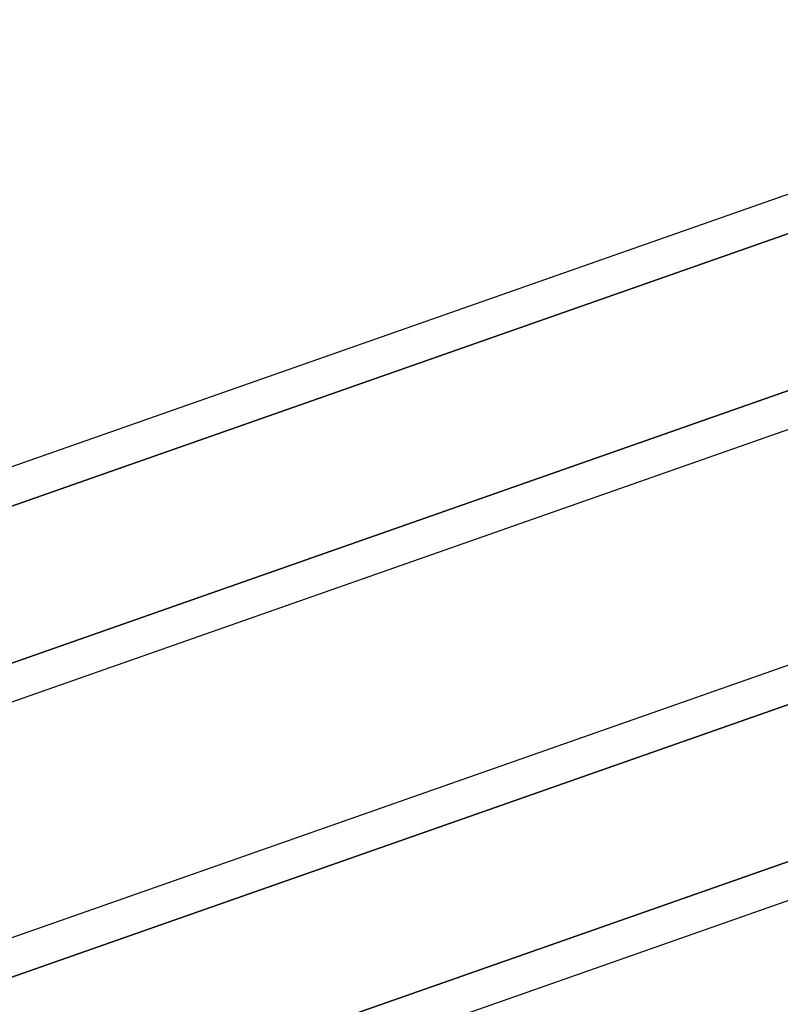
# Model space of a CAD drawing. Header units: millimetres. Extents: x -130 to 54, y -185 to 185.
# Tile 36 of 78: x -36.22 to -29.7, y -39.97 to -31.52. Entities that reach past the tile are written whole.
import ezdxf

# ---------------------------------------------------------------- set-up
doc = ezdxf.new("R2010")
doc.units = ezdxf.units.MM
doc.layers.add('MAIN-1', color=7, linetype='Continuous')
doc.layers.add('MAIN-2', color=7, linetype='Continuous')

msp = doc.modelspace()

# ---------------------------------------------------------------- linework, layer by layer
at = {"layer": 'MAIN-1'}
for p, q in [((-25.3569, -31.5235), (-36.8125, -35.542)), ((-36.8125, -35.8779), (-25.2825, -31.8333)), ((-25.2825, -33.5162), (-36.8125, -37.5608)), ((-25.3569, -35.5646), (-36.8125, -39.5831)), ((-36.8125, -39.919), (-25.2825, -35.8744)), ((-25.2825, -37.5573), (-36.8125, -41.6019))]:
    msp.add_line(p, q, dxfattribs=at)
at = {"layer": 'MAIN-2'}
for p, q in [((-25.1445, -31.7849), (-36.8358, -35.8861)), ((-25.2008, -33.1516), (-36.866, -37.2437)), ((-36.866, -37.2437), (-25.2008, -33.1516)), ((-25.2008, -35.8457), (-36.866, -39.9378)), ((-25.1445, -37.173), (-36.8358, -41.2742)), ((-36.8358, -41.2742), (-25.1445, -37.173))]:
    msp.add_line(p, q, dxfattribs=at)

doc.saveas('drawing.dxf')
